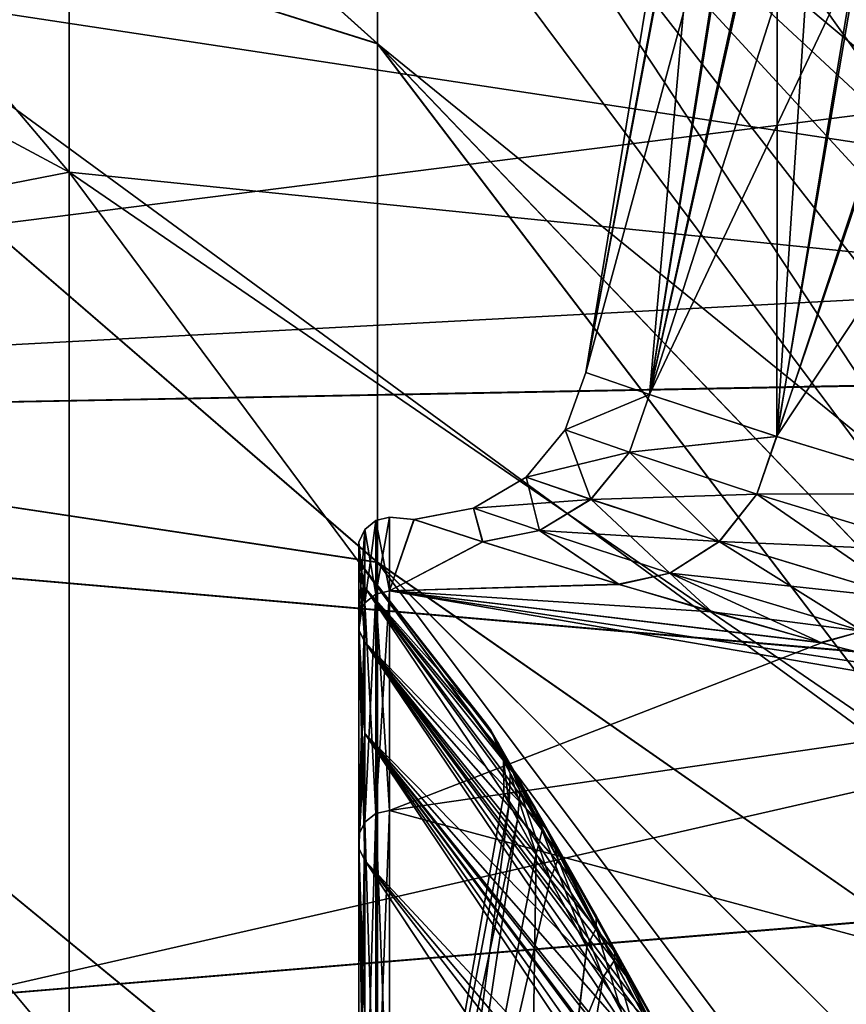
# Model space of a CAD drawing. Header units: metres. Extents: x 59 to 135, y -85 to 87.
# Tile 168 of 210: x 108.42 to 109.82, y 11.45 to 13.11. Entities that reach past the tile are written whole.
import ezdxf

# ---------------------------------------------------------------- set-up
doc = ezdxf.new("R2010")
doc.units = ezdxf.units.M
doc.layers.add('solid_21_404_502_XXX', color=7, linetype='CONTINUOUS')

msp = doc.modelspace()

# ---------------------------------------------------------------- linework, layer by layer
at = {"layer": 'solid_21_404_502_XXX'}
for points in [[(108.507957, 12.848927, -12.122337), (106.273232, 14.045735, -13.251468), (106.273232, 15.489164, -11.531256)], [(108.507957, 14.169364, -10.5487), (108.507957, 12.848927, -12.122337), (106.273232, 15.489164, -11.531256)], [(110.528244, 12.643284, -9.412577), (108.507957, 14.169364, -10.5487), (108.507957, 15.298185, -8.832412)], [(110.528244, 13.650528, -7.881136), (110.528244, 12.643284, -9.412577), (108.507957, 15.298185, -8.832412)], [(107.437912, 14.492756, 6.662061), (109.027382, 13.732345, 4.460633), (109.027382, 13.065102, 6.146352)], [(107.437912, 13.564951, 8.391373), (107.437912, 14.492756, 6.662061), (109.027382, 13.065102, 6.146352)], [(107.437912, 14.492524, -6.662565), (107.437912, 13.564659, -8.391845), (109.027382, 13.064601, -6.147416)], [(107.437912, 14.492524, -6.662565), (109.027382, 13.064601, -6.147416), (109.027382, 13.731981, -4.461751)], [(109.027382, 14.18308, 2.704586), (110.286034, 12.682173, 2.768934), (110.449112, 12.412505, 3.003947)], [(109.027382, 14.18308, 2.704586), (110.449112, 12.412505, 3.003947), (110.449112, 12.187748, 3.81481)], [(109.027382, 14.18308, 2.704586), (110.010506, 13.127405, 2.279564), (110.139717, 12.920106, 2.526765)], [(109.027382, 14.18308, 2.704586), (110.139717, 12.920106, 2.526765), (110.286034, 12.682173, 2.768934)], [(109.027382, 13.732345, 4.460633), (109.027382, 14.18308, 2.704586), (110.449112, 12.187748, 3.81481)], [(109.027382, 14.182859, -2.705741), (110.141525, 12.917185, -2.529983), (110.01297, 13.123472, -2.284635)], [(109.027382, 14.182859, -2.705741), (109.027382, 13.731981, -4.461751), (110.141525, 12.917185, -2.529983)], [(108.507957, 12.848927, 12.122337), (108.507957, 14.169364, 10.5487), (106.273232, 14.045735, 13.251468)], [(110.528244, 11.465061, -10.816728), (108.507957, 12.848927, -12.122337), (108.507957, 14.169364, -10.5487)], [(110.528244, 12.643284, -9.412577), (110.528244, 11.465061, -10.816728), (108.507957, 14.169364, -10.5487)], [(110.528244, 12.643284, 9.412577), (108.507957, 14.169364, 10.5487), (108.507957, 12.848927, 12.122337)], [(110.528244, 12.643284, 9.412577), (110.528244, 13.650528, 7.881136), (108.507957, 14.169364, 10.5487)], [(108.507957, 11.35473, -13.53204), (106.273232, 12.412361, -14.792476), (106.273232, 14.045735, -13.251468)], [(108.507957, 12.848927, -12.122337), (108.507957, 11.35473, -13.53204), (106.273232, 14.045735, -13.251468)], [(108.507957, 12.848927, 12.122337), (106.273232, 14.045735, 13.251468), (106.273232, 12.412361, 14.792476)], [(109.027382, 13.732345, 4.460633), (110.449112, 12.187748, 3.81481), (110.449112, 11.910082, 4.609113)], [(109.027382, 13.732345, 4.460633), (110.449112, 11.910082, 4.609113), (110.449112, 11.580712, 5.383408)], [(109.027382, 13.065102, 6.146352), (109.027382, 13.732345, 4.460633), (110.449112, 11.580712, 5.383408)], [(109.027382, 13.731981, -4.461751), (110.449112, 12.187748, -3.814811), (110.449112, 12.412505, -3.003947)], [(109.027382, 13.731981, -4.461751), (110.449112, 12.412505, -3.003947), (110.287018, 12.680564, -2.770449)], [(109.027382, 13.731981, -4.461751), (110.449112, 11.910082, -4.609113), (110.449112, 12.187748, -3.814811)], [(109.027382, 13.731981, -4.461751), (109.027382, 13.064601, -6.147416), (110.449112, 11.910082, -4.609113)], [(109.027382, 13.731981, -4.461751), (110.287018, 12.680564, -2.770449), (110.141525, 12.917185, -2.529983)], [(109.569061, 13.673569, -0.013824), (109.378418, 12.511602, -0.334953), (109.378487, 12.511582, 0.335844)], [(109.569061, 13.673569, -0.013824), (109.590805, 13.637671, -0.469705), (109.378418, 12.511602, -0.334953)], [(109.589005, 13.640716, 0.449791), (109.569061, 13.673569, -0.013824), (109.378487, 12.511582, 0.335844)], [(109.590805, 13.637671, -0.469705), (109.655365, 13.530943, -0.930697), (109.378418, 12.511602, -0.334953)], [(109.589005, 13.640716, 0.449791), (109.378487, 12.511582, 0.335844), (109.48616, 12.474373, 0.998473)], [(109.652466, 13.53576, 0.915145), (109.589005, 13.640716, 0.449791), (109.48616, 12.474373, 0.998473)], [(109.95063, 11.832475, 15.893772), (107.817078, 13.395056, 16.543512), (109.95063, 13.597622, 14.412637)], [(109.95063, 11.832475, -15.893772), (109.95063, 13.597622, -14.412637), (107.817078, 13.394988, -16.543566)], [(107.437912, 12.431806, 9.99366), (107.437912, 13.564951, 8.391373), (109.027382, 12.191872, 7.735166)], [(107.437912, 13.564951, 8.391373), (109.027382, 13.065102, 6.146352), (109.027382, 12.191872, 7.735166)], [(107.437912, 13.564659, -8.391845), (107.437912, 12.431458, -9.994093), (109.027382, 12.191242, -7.736159)], [(107.437912, 13.564659, -8.391845), (109.027382, 12.191242, -7.736159), (109.027382, 13.064601, -6.147416)], [(105.599998, 13.539354, 18.59263), (105.599998, 12.408435, 19.365711), (112.00573, 13.219634, 18.821299)], [(105.599998, 13.539352, -18.59263), (112.006294, 13.217943, -18.822487), (112.246452, 12.533974, -19.284697)], [(105.599998, 12.408433, -19.365711), (105.599998, 13.539352, -18.59263), (112.246452, 12.533974, -19.284697)], [(109.655365, 13.530943, -0.930697), (109.485947, 12.474453, -0.997597), (109.378418, 12.511602, -0.334953)], [(109.655365, 13.530943, -0.930697), (109.70462, 13.448859, -1.162141), (109.485947, 12.474453, -0.997597)], [(109.701416, 13.454207, 1.148603), (109.652466, 13.53576, 0.915145), (109.48616, 12.474373, 0.998473)], [(109.70462, 13.448859, -1.162141), (109.765846, 13.346356, -1.393661), (109.485947, 12.474453, -0.997597)], [(109.701416, 13.454207, 1.148603), (109.48616, 12.474373, 0.998473), (109.700211, 12.403715, 1.635605)], [(109.762535, 13.35192, 1.382246), (109.701416, 13.454207, 1.148603), (109.700211, 12.403715, 1.635605)], [(109.95063, 11.832475, 15.893772), (107.817078, 11.345376, 18.011045), (107.817078, 13.395056, 16.543512)], [(109.95063, 11.832475, -15.893772), (107.817078, 13.394988, -16.543566), (107.817078, 11.345306, -18.011089)], [(109.765846, 13.346356, -1.393661), (109.839798, 13.221755, -1.625349), (109.485947, 12.474453, -0.997597)], [(109.836517, 13.227318, 1.615877), (109.762535, 13.35192, 1.382246), (109.700211, 12.403715, 1.635605)], [(105.599998, 12.408435, 19.365711), (112.165619, 12.75759, 19.137501), (112.00573, 13.219634, 18.821299)], [(109.839798, 13.221755, -1.625349), (109.699867, 12.40382, -1.634811), (109.485947, 12.474453, -0.997597)], [(109.839798, 13.221755, -1.625349), (109.927132, 13.073077, -1.856518), (109.699867, 12.40382, -1.634811)], [(109.92408, 13.078295, 1.849025), (109.836517, 13.227318, 1.615877), (109.700211, 12.403715, 1.635605)], [(109.027382, 13.065102, 6.146352), (110.449112, 11.580712, 5.383408), (110.449112, 11.20107, 6.134332)], [(109.027382, 12.191872, 7.735166), (109.027382, 13.065102, 6.146352), (110.449112, 11.20107, 6.134332)], [(109.027382, 13.064601, -6.147416), (110.449112, 11.201071, -6.13433), (110.449112, 11.580713, -5.383406)], [(109.027382, 13.064601, -6.147416), (109.027382, 12.191242, -7.736159), (110.449112, 11.201071, -6.13433)], [(109.027382, 13.064601, -6.147416), (110.449112, 11.580713, -5.383406), (110.449112, 11.910082, -4.609113)], [(109.927132, 13.073077, -1.856518), (110.028572, 12.89881, -2.086154), (109.699867, 12.40382, -1.634811)], [(109.92408, 13.078295, 1.849025), (109.700211, 12.403715, 1.635605), (110.01635, 12.307334, 2.227723)], [(110.028572, 12.89881, -2.086154), (110.015991, 12.307441, -2.227163), (109.699867, 12.40382, -1.634811)], [(108.507957, 11.35473, 13.53204), (108.507957, 12.848927, 12.122337), (106.273232, 12.412361, 14.792476)], [(110.528244, 10.131793, -12.074601), (108.507957, 11.35473, -13.53204), (108.507957, 12.848927, -12.122337)], [(110.528244, 11.465061, -10.816728), (110.528244, 10.131793, -12.074601), (108.507957, 12.848927, -12.122337)], [(110.528244, 11.465061, 10.816728), (108.507957, 12.848927, 12.122337), (108.507957, 11.35473, 13.53204)], [(110.528244, 11.465061, 10.816728), (110.528244, 12.643284, 9.412577), (108.507957, 12.848927, 12.122337)], [(105.599998, 12.408435, 19.365711), (112.245857, 12.535616, 19.283628), (112.165619, 12.75759, 19.137501)], [(105.599998, 12.408435, 19.365711), (112.521721, 11.809196, 19.736841), (112.245857, 12.535616, 19.283628)], [(105.599998, 12.408433, -19.365711), (112.246452, 12.533974, -19.284697), (112.522324, 11.807676, -19.737751)], [(109.343628, 12.414776, 0.337983), (109.378487, 12.511582, 0.335844), (109.378418, 12.511602, -0.334953)], [(109.343658, 12.414769, -0.338324), (109.343628, 12.414776, 0.337983), (109.378418, 12.511602, -0.334953)], [(109.343628, 12.414776, 0.337983), (109.48616, 12.474373, 0.998473), (109.378487, 12.511582, 0.335844)], [(109.343658, 12.414769, -0.338324), (109.378418, 12.511602, -0.334953), (109.485947, 12.474453, -0.997597)], [(109.343628, 12.414776, 0.337983), (109.452156, 12.377267, 1.004627), (109.48616, 12.474373, 0.998473)], [(109.45224, 12.377245, -1.004979), (109.343658, 12.414769, -0.338324), (109.485947, 12.474453, -0.997597)], [(109.452156, 12.377267, 1.004627), (109.700211, 12.403715, 1.635605), (109.48616, 12.474373, 0.998473)], [(109.45224, 12.377245, -1.004979), (109.485947, 12.474453, -0.997597), (109.699867, 12.40382, -1.634811)], [(107.437912, 11.110474, 11.444668), (107.437912, 12.431806, 9.99366), (109.027382, 11.126422, 9.202025)], [(107.437912, 12.431806, 9.99366), (109.027382, 12.191872, 7.735166), (109.027382, 11.126422, 9.202025)], [(107.437912, 12.431458, -9.994093), (107.437912, 11.110075, -11.445054), (109.027382, 11.125672, -9.202931)], [(107.437912, 12.431458, -9.994093), (109.027382, 11.125672, -9.202931), (109.027382, 12.191242, -7.736159)], [(105.599998, 12.408435, 19.365711), (105.599998, 11.233498, 20.070091), (112.521721, 11.809196, 19.736841)], [(105.599998, 11.233494, -20.070093), (105.599998, 12.408433, -19.365711), (112.522324, 11.807676, -19.737751)], [(108.507957, 9.706979, -14.758744), (106.273232, 10.611132, -16.133442), (106.273232, 12.412361, -14.792476)], [(108.507957, 11.35473, -13.53204), (108.507957, 9.706979, -14.758744), (106.273232, 12.412361, -14.792476)], [(108.507957, 11.35473, 13.53204), (106.273232, 12.412361, 14.792476), (106.273232, 10.611132, 16.133442)], [(109.277992, 12.335438, 0.341132), (109.343628, 12.414776, 0.337983), (109.343658, 12.414769, -0.338324)], [(109.277992, 12.335438, 0.341132), (109.387253, 12.297852, 1.014279), (109.343628, 12.414776, 0.337983)], [(109.278015, 12.335432, -0.341477), (109.277992, 12.335438, 0.341132), (109.343658, 12.414769, -0.338324)], [(109.278015, 12.335432, -0.341477), (109.343658, 12.414769, -0.338324), (109.45224, 12.377245, -1.004979)], [(109.387253, 12.297852, 1.014279), (109.452156, 12.377267, 1.004627), (109.343628, 12.414776, 0.337983)], [(109.452156, 12.377267, 1.004627), (109.666626, 12.306502, 1.642653), (109.700211, 12.403715, 1.635605)], [(109.666794, 12.306456, -1.643044), (109.45224, 12.377245, -1.004979), (109.699867, 12.40382, -1.634811)], [(109.666626, 12.306502, 1.642653), (110.01635, 12.307334, 2.227723), (109.700211, 12.403715, 1.635605)], [(109.666794, 12.306456, -1.643044), (109.699867, 12.40382, -1.634811), (110.015991, 12.307441, -2.227163)], [(109.387329, 12.29783, -1.014634), (109.278015, 12.335432, -0.341477), (109.45224, 12.377245, -1.004979)], [(109.387253, 12.297852, 1.014279), (109.603462, 12.22684, 1.659317), (109.452156, 12.377267, 1.004627)], [(109.387329, 12.29783, -1.014634), (109.45224, 12.377245, -1.004979), (109.666794, 12.306456, -1.643044)], [(109.603462, 12.22684, 1.659317), (109.666626, 12.306502, 1.642653), (109.452156, 12.377267, 1.004627)], [(109.189514, 12.282988, 0.346876), (109.277992, 12.335438, 0.341132), (109.278015, 12.335432, -0.341477)], [(109.189514, 12.282988, 0.346876), (109.300446, 12.245146, 1.031567), (109.277992, 12.335438, 0.341132)], [(109.189537, 12.282981, -0.347227), (109.189514, 12.282988, 0.346876), (109.278015, 12.335432, -0.341477)], [(109.189537, 12.282981, -0.347227), (109.278015, 12.335432, -0.341477), (109.387329, 12.29783, -1.014634)], [(109.300446, 12.245146, 1.031567), (109.387253, 12.297852, 1.014279), (109.277992, 12.335438, 0.341132)], [(109.603638, 12.226793, -1.659713), (109.387329, 12.29783, -1.014634), (109.666794, 12.306456, -1.643044)], [(109.603462, 12.22684, 1.659317), (109.92234, 12.130298, 2.258654), (109.666626, 12.306502, 1.642653)], [(109.603638, 12.226793, -1.659713), (109.666794, 12.306456, -1.643044), (109.982399, 12.210468, -2.234638)], [(109.666626, 12.306502, 1.642653), (109.982254, 12.210513, 2.234391), (110.01635, 12.307334, 2.227723)], [(109.92234, 12.130298, 2.258654), (109.982254, 12.210513, 2.234391), (109.666626, 12.306502, 1.642653)], [(109.982399, 12.210468, -2.234638), (109.666794, 12.306456, -1.643044), (110.015991, 12.307441, -2.227163)], [(109.300522, 12.245122, -1.031928), (109.189537, 12.282981, -0.347227), (109.387329, 12.29783, -1.014634)], [(109.300446, 12.245146, 1.031567), (109.520172, 12.17356, 1.688236), (109.387253, 12.297852, 1.014279)], [(109.300522, 12.245122, -1.031928), (109.387329, 12.29783, -1.014634), (109.603638, 12.226793, -1.659713)], [(109.520172, 12.17356, 1.688236), (109.603462, 12.22684, 1.659317), (109.387253, 12.297852, 1.014279)], [(109.189537, 12.282981, -0.347227), (109.204277, 12.226307, -1.043625), (109.089127, 12.263772, -0.34973)], [(109.189537, 12.282981, -0.347227), (109.089127, 12.263772, -0.34973), (109.089325, 12.263706, 0.352142)], [(109.189514, 12.282988, 0.346876), (109.089325, 12.263706, 0.352142), (109.204872, 12.226117, 1.045969)], [(109.189537, 12.282981, -0.347227), (109.089325, 12.263706, 0.352142), (109.189514, 12.282988, 0.346876)], [(109.189514, 12.282988, 0.346876), (109.204872, 12.226117, 1.045969), (109.300446, 12.245146, 1.031567)], [(109.300522, 12.245122, -1.031928), (109.204277, 12.226307, -1.043625), (109.189537, 12.282981, -0.347227)], [(109.024643, 12.262389, 0), (109.006142, 12.247281, 0), (109.006142, 12.123382, 1.737678)], [(109.024643, 12.262389, 0), (109.024643, 12.138336, -1.739821), (109.006142, 12.247281, 0)], [(109.024643, 12.138336, 1.739822), (109.024643, 12.262389, 0), (109.006142, 12.123382, 1.737678)], [(109.024643, 12.138336, 1.739822), (109.047752, 12.143926, 1.740623), (109.047752, 12.268036, 0)], [(109.024643, 12.262389, 0), (109.047752, 12.268036, 0), (109.047752, 12.143926, -1.740623)], [(109.024643, 12.138336, 1.739822), (109.047752, 12.268036, 0), (109.024643, 12.262389, 0)], [(109.024643, 12.262389, 0), (109.047752, 12.143926, -1.740623), (109.024643, 12.138336, -1.739821)], [(109.089325, 12.263706, 0.352142), (109.047752, 12.268036, 0), (109.047752, 12.143926, 1.740623)], [(109.089127, 12.263772, -0.34973), (109.047752, 12.143926, -1.740623), (109.047752, 12.268036, 0)], [(109.089325, 12.263706, 0.352142), (109.089127, 12.263772, -0.34973), (109.047752, 12.268036, 0)], [(109.089127, 12.263772, -0.34973), (109.204277, 12.226307, -1.043625), (109.047752, 12.143926, -1.740623)], [(109.204872, 12.226117, 1.045969), (109.089325, 12.263706, 0.352142), (109.047752, 12.143926, 1.740623)], [(109.006142, 12.247281, 0), (108.995964, 12.225669, 0), (108.995964, 12.101988, 1.734612)], [(109.006142, 12.247281, 0), (109.006142, 12.123382, -1.737678), (108.995964, 12.225669, 0)], [(109.006142, 12.123382, 1.737678), (109.006142, 12.247281, 0), (108.995964, 12.101988, 1.734612)], [(109.024643, 12.138336, -1.739821), (109.006142, 12.123382, -1.737678), (109.006142, 12.247281, 0)], [(109.300522, 12.245122, -1.031928), (109.433823, 12.154833, -1.711758), (109.204277, 12.226307, -1.043625)], [(109.300446, 12.245146, 1.031567), (109.204872, 12.226117, 1.045969), (109.43483, 12.154528, 1.714054)], [(109.300446, 12.245146, 1.031567), (109.43483, 12.154528, 1.714054), (109.520172, 12.17356, 1.688236)], [(109.520348, 12.173512, -1.688639), (109.433823, 12.154833, -1.711758), (109.300522, 12.245122, -1.031928)], [(109.520348, 12.173512, -1.688639), (109.300522, 12.245122, -1.031928), (109.603638, 12.226793, -1.659713)], [(108.995964, 12.225669, 0), (108.996109, 12.201782, 0), (108.996109, 12.078342, 1.731222)], [(108.995964, 12.225669, 0), (108.995964, 12.101988, -1.734611), (108.996109, 12.201782, 0)], [(108.995964, 12.101988, 1.734612), (108.995964, 12.225669, 0), (108.996109, 12.078342, 1.731222)], [(109.006142, 12.123382, -1.737678), (108.995964, 12.101988, -1.734611), (108.995964, 12.225669, 0)], [(109.204277, 12.226307, -1.043625), (109.433823, 12.154833, -1.711758), (109.047752, 12.143926, -1.740623)], [(109.43483, 12.154528, 1.714054), (109.204872, 12.226117, 1.045969), (109.047752, 12.143926, 1.740623)], [(109.520172, 12.17356, 1.688236), (109.844704, 12.076034, 2.299166), (109.603462, 12.22684, 1.659317)], [(109.520348, 12.173512, -1.688639), (109.603638, 12.226793, -1.659713), (109.922485, 12.130253, -2.258905)], [(109.844704, 12.076034, 2.299166), (109.92234, 12.130298, 2.258654), (109.603462, 12.22684, 1.659317)], [(109.922485, 12.130253, -2.258905), (109.603638, 12.226793, -1.659713), (109.982399, 12.210468, -2.234638)], [(108.995964, 12.101988, -1.734611), (108.996109, 12.078342, -1.731222), (108.996109, 12.201782, 0)], [(108.996109, 12.201782, 0), (109.006531, 12.180314, 0), (109.006531, 12.149469, 0.866282)], [(108.996109, 12.201782, 0), (108.996109, 12.078342, -1.731222), (109.006531, 12.180314, 0)], [(108.996109, 12.201782, 0), (109.006531, 12.149469, 0.866282), (109.006531, 12.057091, 1.728176)], [(108.996109, 12.078342, 1.731222), (108.996109, 12.201782, 0), (109.006531, 12.057091, 1.728176)], [(109.027382, 12.191872, 7.735166), (110.449112, 11.20107, 6.134332), (110.449112, 10.772801, 6.858625)], [(109.027382, 12.191872, 7.735166), (110.449112, 10.772801, 6.858625), (110.449112, 10.297767, 7.553144)], [(109.027382, 11.126422, 9.202025), (109.027382, 12.191872, 7.735166), (110.449112, 10.297767, 7.553144)], [(109.027382, 12.191242, -7.736159), (110.449112, 10.7728, -6.858626), (110.449112, 11.201071, -6.13433)], [(109.027382, 12.191242, -7.736159), (109.027382, 11.125672, -9.202931), (110.449112, 10.7728, -6.858626)], [(108.996109, 12.078342, -1.731222), (109.006531, 12.149469, -0.866282), (109.006531, 12.180314, 0)], [(109.211395, 11.91912, -0.114779), (109.006531, 12.180314, 0), (109.006531, 12.149469, -0.866282)], [(109.261993, 11.830522, 0.743799), (109.006531, 12.149469, 0.866282), (109.006531, 12.180314, 0)], [(109.219398, 11.905192, 0.313138), (109.261993, 11.830522, 0.743799), (109.006531, 12.180314, 0)], [(109.211395, 11.91912, -0.114779), (109.219398, 11.905192, 0.313138), (109.006531, 12.180314, 0)], [(109.520348, 12.173512, -1.688639), (109.590836, 12.108408, -2.03072), (109.433823, 12.154833, -1.711758)], [(109.520172, 12.17356, 1.688236), (109.43483, 12.154528, 1.714054), (109.775642, 12.056378, 2.336735)], [(109.520172, 12.17356, 1.688236), (109.775642, 12.056378, 2.336735), (109.844704, 12.076034, 2.299166)], [(109.844856, 12.075988, -2.299421), (109.590836, 12.108408, -2.03072), (109.520348, 12.173512, -1.688639)], [(109.844856, 12.075988, -2.299421), (109.520348, 12.173512, -1.688639), (109.922485, 12.130253, -2.258905)], [(109.433823, 12.154833, -1.711758), (109.590836, 12.108408, -2.03072), (109.047752, 12.143926, -1.740623)], [(109.775642, 12.056378, 2.336735), (109.43483, 12.154528, 1.714054), (109.047752, 12.143926, 1.740623)], [(108.996109, 12.078342, -1.731222), (109.006531, 12.057091, -1.728176), (109.006531, 12.149469, -0.866282)], [(109.024643, 12.138336, -1.739821), (109.024643, 11.768688, -3.444441), (109.006142, 12.123382, -1.737678)], [(109.024643, 12.138336, 1.739822), (109.006142, 12.123382, 1.737678), (109.006142, 11.754189, 3.440197)], [(109.024643, 11.768688, 3.444441), (109.024643, 12.138336, 1.739822), (109.006142, 11.754189, 3.440197)], [(109.311798, 11.7427, -1.038499), (109.006531, 12.149469, -0.866282), (109.006531, 12.057091, -1.728176)], [(109.240852, 11.867636, -0.572628), (109.211395, 11.91912, -0.114779), (109.006531, 12.149469, -0.866282)], [(109.311798, 11.7427, -1.038499), (109.240852, 11.867636, -0.572628), (109.006531, 12.149469, -0.866282)], [(109.459724, 11.47859, 1.610601), (109.006531, 12.057091, 1.728176), (109.006531, 12.149469, 0.866282)], [(109.341087, 11.690803, 1.176367), (109.459724, 11.47859, 1.610601), (109.006531, 12.149469, 0.866282)], [(109.261993, 11.830522, 0.743799), (109.341087, 11.690803, 1.176367), (109.006531, 12.149469, 0.866282)], [(109.024643, 11.768688, 3.444441), (109.047752, 11.774107, 3.446027), (109.047752, 12.143926, 1.740623)], [(109.024643, 11.768688, 3.444441), (109.047752, 12.143926, 1.740623), (109.024643, 12.138336, 1.739822)], [(109.024643, 12.138336, -1.739821), (109.047752, 12.143926, -1.740623), (109.047752, 11.774107, -3.446027)], [(109.024643, 12.138336, -1.739821), (109.047752, 11.774107, -3.446027), (109.024643, 11.768688, -3.444441)], [(109.775642, 12.056378, 2.336735), (109.047752, 12.143926, 1.740623), (109.047752, 11.774107, 3.446027)], [(110.216194, 11.943645, -2.890478), (109.047752, 11.774107, -3.446027), (109.047752, 12.143926, -1.740623)], [(109.983459, 12.001196, -2.622404), (110.216194, 11.943645, -2.890478), (109.047752, 12.143926, -1.740623)], [(109.77462, 12.056655, -2.335215), (109.983459, 12.001196, -2.622404), (109.047752, 12.143926, -1.740623)], [(109.590836, 12.108408, -2.03072), (109.77462, 12.056655, -2.335215), (109.047752, 12.143926, -1.740623)], [(109.006142, 12.123382, -1.737678), (109.006142, 11.754189, -3.440197), (108.995964, 12.101988, -1.734611)], [(109.006142, 12.123382, 1.737678), (108.995964, 12.101988, 1.734612), (108.995964, 11.733446, 3.434127)], [(109.006142, 11.754189, 3.440197), (109.006142, 12.123382, 1.737678), (108.995964, 11.733446, 3.434127)], [(109.024643, 11.768688, -3.444441), (109.006142, 11.754189, -3.440197), (109.006142, 12.123382, -1.737678)], [(109.844856, 12.075988, -2.299421), (109.77462, 12.056655, -2.335215), (109.590836, 12.108408, -2.03072)], [(108.995964, 12.101988, -1.734611), (108.995964, 11.733446, -3.434126), (108.996109, 12.078342, -1.731222)], [(108.995964, 12.101988, 1.734612), (108.996109, 12.078342, 1.731222), (108.996109, 11.710522, 3.427417)], [(108.995964, 11.733446, 3.434127), (108.995964, 12.101988, 1.734612), (108.996109, 11.710522, 3.427417)], [(109.006142, 11.754189, -3.440197), (108.995964, 11.733446, -3.434126), (108.995964, 12.101988, -1.734611)], [(108.995964, 11.733446, -3.434126), (108.996109, 11.710522, -3.427417), (108.996109, 12.078342, -1.731222)], [(108.996109, 12.078342, -1.731222), (108.996109, 11.710522, -3.427417), (109.006531, 12.057091, -1.728176)], [(108.996109, 12.078342, 1.731222), (109.006531, 12.057091, 1.728176), (109.006531, 11.903648, 2.581318)], [(108.996109, 12.078342, 1.731222), (109.006531, 11.903648, 2.581318), (109.006531, 11.689917, 3.421386)], [(108.996109, 11.710522, 3.427417), (108.996109, 12.078342, 1.731222), (109.006531, 11.689917, 3.421386)], [(109.844856, 12.075988, -2.299421), (109.983459, 12.001196, -2.622404), (109.77462, 12.056655, -2.335215)], [(109.844704, 12.076034, 2.299166), (109.775642, 12.056378, 2.336735), (110.216194, 11.943645, 2.890478)], [(108.996109, 11.710522, -3.427417), (109.006531, 11.903648, -2.581318), (109.006531, 12.057091, -1.728176)], [(109.503883, 11.398758, -1.741703), (109.006531, 12.057091, -1.728176), (109.006531, 11.903648, -2.581318)], [(109.36396, 11.650169, -1.272796), (109.311798, 11.7427, -1.038499), (109.006531, 12.057091, -1.728176)], [(109.427727, 11.536163, -1.507178), (109.36396, 11.650169, -1.272796), (109.006531, 12.057091, -1.728176)], [(109.503883, 11.398758, -1.741703), (109.427727, 11.536163, -1.507178), (109.006531, 12.057091, -1.728176)], [(109.720901, 10.999446, 2.259453), (109.006531, 11.903648, 2.581318), (109.006531, 12.057091, 1.728176)], [(109.621933, 11.183009, 2.044245), (109.720901, 10.999446, 2.259453), (109.006531, 12.057091, 1.728176)], [(109.535248, 11.341813, 1.827875), (109.621933, 11.183009, 2.044245), (109.006531, 12.057091, 1.728176)], [(109.459724, 11.47859, 1.610601), (109.535248, 11.341813, 1.827875), (109.006531, 12.057091, 1.728176)], [(109.775642, 12.056378, 2.336735), (109.047752, 11.774107, 3.446027), (110.216194, 11.943645, 2.890478)], [(109.047752, 11.774107, 3.446027), (110.216194, 11.4602, 4.435012), (110.216194, 11.943645, 2.890478)], [(110.216194, 11.943645, -2.890478), (110.216194, 11.4602, -4.435012), (109.047752, 11.774107, -3.446027)], [(108.996109, 11.710522, -3.427417), (109.006531, 11.689917, -3.421386), (109.006531, 11.903648, -2.581318)], [(109.813812, 10.824648, -2.438998), (109.006531, 11.903648, -2.581318), (109.006531, 11.689917, -3.421386)], [(109.593338, 11.235626, -1.976008), (109.503883, 11.398758, -1.741703), (109.006531, 11.903648, -2.581318)], [(109.696449, 11.045029, -2.20892), (109.593338, 11.235626, -1.976008), (109.006531, 11.903648, -2.581318)], [(109.813812, 10.824648, -2.438998), (109.696449, 11.045029, -2.20892), (109.006531, 11.903648, -2.581318)], [(110.094254, 10.282085, 2.88581), (109.006531, 11.689917, 3.421386), (109.006531, 11.903648, 2.581318)], [(109.956841, 10.550955, 2.681739), (110.094254, 10.282085, 2.88581), (109.006531, 11.903648, 2.581318)], [(109.832039, 10.790099, 2.472008), (109.956841, 10.550955, 2.681739), (109.006531, 11.903648, 2.581318)], [(109.720901, 10.999446, 2.259453), (109.832039, 10.790099, 2.472008), (109.006531, 11.903648, 2.581318)], [(109.232033, 11.885545, 0.392513), (109.219398, 11.905192, 0.313138), (109.211395, 11.91912, -0.114779)], [(109.218468, 11.909396, -0.114267), (109.211395, 11.91912, -0.114779), (109.240852, 11.867636, -0.572628)], [(109.218468, 11.909396, -0.114267), (109.232033, 11.885545, 0.392513), (109.211395, 11.91912, -0.114779)], [(109.25029, 11.853721, -0.585214), (109.218468, 11.909396, -0.114267), (109.240852, 11.867636, -0.572628)], [(109.218468, 11.909396, -0.114267), (109.251282, 11.83669, 0.363583), (109.232033, 11.885545, 0.392513)], [(109.239754, 11.857451, -0.111882), (109.251282, 11.83669, 0.363583), (109.218468, 11.909396, -0.114267)], [(109.25029, 11.853721, -0.585214), (109.239754, 11.857451, -0.111882), (109.218468, 11.909396, -0.114267)], [(109.232033, 11.885545, 0.392513), (109.261993, 11.830522, 0.743799), (109.219398, 11.905192, 0.313138)], [(109.232033, 11.885545, 0.392513), (109.29319, 11.778445, 0.884487), (109.261993, 11.830522, 0.743799)], [(109.232033, 11.885545, 0.392513), (109.251282, 11.83669, 0.363583), (109.305, 11.740436, 0.826801)], [(109.232033, 11.885545, 0.392513), (109.305, 11.740436, 0.826801), (109.29319, 11.778445, 0.884487)], [(109.239754, 11.857451, -0.111882), (109.240456, 11.801417, -0.109783), (109.249367, 11.784975, 0.323936)], [(109.251282, 11.83669, 0.363583), (109.239754, 11.857451, -0.111882), (109.249367, 11.784975, 0.323936)], [(109.268097, 11.806695, -0.552602), (109.240456, 11.801417, -0.109783), (109.239754, 11.857451, -0.111882)], [(109.268097, 11.806695, -0.552602), (109.239754, 11.857451, -0.111882), (109.25029, 11.853721, -0.585214)], [(109.25029, 11.853721, -0.585214), (109.240852, 11.867636, -0.572628), (109.311798, 11.7427, -1.038499)], [(109.322174, 11.727337, -1.037321), (109.25029, 11.853721, -0.585214), (109.311798, 11.7427, -1.038499)], [(109.331833, 11.692073, -0.977554), (109.25029, 11.853721, -0.585214), (109.322174, 11.727337, -1.037321)], [(109.331833, 11.692073, -0.977554), (109.268097, 11.806695, -0.552602), (109.25029, 11.853721, -0.585214)], [(109.95063, 9.907313, 17.159969), (107.817078, 11.345376, 18.011045), (109.95063, 11.832475, 15.893772)], [(109.95063, 9.907313, -17.159969), (109.95063, 11.832475, -15.893772), (107.817078, 11.345306, -18.011089)], [(109.251282, 11.83669, 0.363583), (109.249367, 11.784975, 0.323936), (109.295235, 11.701151, 0.759992)], [(109.305, 11.740436, 0.826801), (109.251282, 11.83669, 0.363583), (109.295235, 11.701151, 0.759992)], [(109.29319, 11.778445, 0.884487), (109.341087, 11.690803, 1.176367), (109.261993, 11.830522, 0.743799)], [(105.599998, 11.233498, 20.070091), (112.72599, 11.299597, 20.032951), (112.521721, 11.809196, 19.736841)], [(105.599998, 11.233494, -20.070093), (112.522324, 11.807676, -19.737751), (112.833549, 11.039065, -20.177687)], [(109.263756, 11.758682, -0.503963), (109.240456, 11.801417, -0.109783), (109.268097, 11.806695, -0.552602)], [(109.318672, 11.657942, -0.90381), (109.263756, 11.758682, -0.503963), (109.268097, 11.806695, -0.552602)], [(109.318672, 11.657942, -0.90381), (109.268097, 11.806695, -0.552602), (109.331833, 11.692073, -0.977554)], [(109.240456, 11.801417, -0.109783), (109.063263, 10.805161, 0.001232), (109.249367, 11.784975, 0.323936)], [(109.263756, 11.758682, -0.503963), (109.063263, 10.805161, 0.001232), (109.240456, 11.801417, -0.109783)], [(109.024643, 11.160923, 5.079369), (109.047752, 11.166062, 5.081707), (109.047752, 11.774107, 3.446027)], [(109.024643, 11.160923, 5.079369), (109.047752, 11.774107, 3.446027), (109.024643, 11.768688, 3.444441)], [(109.024643, 11.768688, -3.444441), (109.047752, 11.774107, -3.446027), (109.047752, 11.166062, -5.081707)], [(109.047752, 11.774107, 3.446027), (109.047752, 11.166062, 5.081707), (110.216194, 11.4602, 4.435012)], [(110.216194, 11.4602, -4.435012), (109.047752, 11.166062, -5.081707), (109.047752, 11.774107, -3.446027)], [(109.249367, 11.784975, 0.323936), (109.063263, 10.805161, 0.001232), (109.117493, 10.78441, 0.672963)], [(109.249367, 11.784975, 0.323936), (109.117493, 10.78441, 0.672963), (109.295235, 11.701151, 0.759992)], [(109.29319, 11.778445, 0.884487), (109.395828, 11.596601, 1.345923), (109.341087, 11.690803, 1.176367)], [(109.29319, 11.778445, 0.884487), (109.305, 11.740436, 0.826801), (109.396072, 11.575611, 1.26427)], [(109.29319, 11.778445, 0.884487), (109.396072, 11.575611, 1.26427), (109.395828, 11.596601, 1.345923)], [(109.006142, 11.754189, -3.440197), (109.006142, 11.147172, -5.073111), (108.995964, 11.733446, -3.434126)], [(109.006142, 11.754189, 3.440197), (108.995964, 11.733446, 3.434127), (108.995964, 11.127501, 5.064159)], [(109.006142, 11.147172, 5.073111), (109.006142, 11.754189, 3.440197), (108.995964, 11.127501, 5.064159)], [(109.024643, 11.768688, -3.444441), (109.024643, 11.160923, -5.079369), (109.006142, 11.754189, -3.440197)], [(109.024643, 11.768688, 3.444441), (109.006142, 11.754189, 3.440197), (109.006142, 11.147172, 5.073111)], [(109.024643, 11.160923, 5.079369), (109.024643, 11.768688, 3.444441), (109.006142, 11.147172, 5.073111)], [(109.024643, 11.160923, -5.079369), (109.006142, 11.147172, -5.073111), (109.006142, 11.754189, -3.440197)], [(109.024643, 11.768688, -3.444441), (109.047752, 11.166062, -5.081707), (109.024643, 11.160923, -5.079369)], [(109.263756, 11.758682, -0.503963), (109.118332, 10.784076, -0.678105), (109.063263, 10.805161, 0.001232)], [(109.318672, 11.657942, -0.90381), (109.118332, 10.784076, -0.678105), (109.263756, 11.758682, -0.503963)], [(109.305, 11.740436, 0.826801), (109.295235, 11.701151, 0.759992), (109.380363, 11.543941, 1.199216)], [(109.396072, 11.575611, 1.26427), (109.305, 11.740436, 0.826801), (109.380363, 11.543941, 1.199216)], [(109.322174, 11.727337, -1.037321), (109.311798, 11.7427, -1.038499), (109.36396, 11.650169, -1.272796)], [(108.995964, 11.733446, -3.434126), (108.995964, 11.127501, -5.064158), (108.996109, 11.710522, -3.427417)], [(108.995964, 11.733446, 3.434127), (108.996109, 11.710522, 3.427417), (108.996109, 11.105761, 5.054264)], [(108.995964, 11.127501, 5.064159), (108.995964, 11.733446, 3.434127), (108.996109, 11.105761, 5.054264)], [(109.006142, 11.147172, -5.073111), (108.995964, 11.127501, -5.064158), (108.995964, 11.733446, -3.434126)], [(109.428131, 11.53882, -1.459066), (109.322174, 11.727337, -1.037321), (109.36396, 11.650169, -1.272796)], [(109.426208, 11.520614, -1.37677), (109.322174, 11.727337, -1.037321), (109.428131, 11.53882, -1.459066)], [(109.426208, 11.520614, -1.37677), (109.331833, 11.692073, -0.977554), (109.322174, 11.727337, -1.037321)], [(108.995964, 11.127501, -5.064158), (108.996109, 11.105761, -5.054264), (108.996109, 11.710522, -3.427417)], [(108.996109, 11.710522, -3.427417), (108.996109, 11.105761, -5.054264), (109.006531, 11.689917, -3.421386)], [(108.996109, 11.710522, 3.427417), (109.006531, 11.689917, 3.421386), (109.006531, 11.41698, 4.244126)], [(108.996109, 11.710522, 3.427417), (109.006531, 11.41698, 4.244126), (109.006531, 11.08622, 5.045371)], [(108.996109, 11.105761, 5.054264), (108.996109, 11.710522, 3.427417), (109.006531, 11.08622, 5.045371)], [(108.996109, 11.105761, -5.054264), (109.006531, 11.41698, -4.244126), (109.006531, 11.689917, -3.421386)], [(110.094254, 10.048366, -3.616563), (109.006531, 11.689917, -3.421386), (109.006531, 11.41698, -4.244126)], [(109.946556, 10.570827, -2.665441), (109.813812, 10.824648, -2.438998), (109.006531, 11.689917, -3.421386)], [(110.094254, 10.28215, -2.885576), (109.946556, 10.570827, -2.665441), (109.006531, 11.689917, -3.421386)], [(110.094254, 10.048366, -3.616563), (110.094254, 10.28215, -2.885576), (109.006531, 11.689917, -3.421386)], [(110.094254, 10.048296, 3.616757), (109.006531, 11.41698, 4.244126), (109.006531, 11.689917, 3.421386)], [(110.094254, 10.282085, 2.88581), (110.094254, 10.048296, 3.616757), (109.006531, 11.689917, 3.421386)], [(109.295235, 11.701151, 0.759992), (109.117493, 10.78441, 0.672963), (109.279701, 10.723868, 1.329103)], [(109.295235, 11.701151, 0.759992), (109.279701, 10.723868, 1.329103), (109.380363, 11.543941, 1.199216)], [(109.40773, 11.493075, -1.30765), (109.318672, 11.657942, -0.90381), (109.331833, 11.692073, -0.977554)], [(109.40773, 11.493075, -1.30765), (109.331833, 11.692073, -0.977554), (109.426208, 11.520614, -1.37677)], [(109.395828, 11.596601, 1.345923), (109.459724, 11.47859, 1.610601), (109.341087, 11.690803, 1.176367)], [(109.40773, 11.493075, -1.30765), (109.118332, 10.784076, -0.678105), (109.318672, 11.657942, -0.90381)], [(109.428131, 11.53882, -1.459066), (109.36396, 11.650169, -1.272796), (109.427727, 11.536163, -1.507178)], [(109.395828, 11.596601, 1.345923), (109.531479, 11.352085, 1.767165), (109.459724, 11.47859, 1.610601)], [(109.395828, 11.596601, 1.345923), (109.396072, 11.575611, 1.26427), (109.517586, 11.352324, 1.667207)], [(109.395828, 11.596601, 1.345923), (109.517586, 11.352324, 1.667207), (109.531479, 11.352085, 1.767165)], [(109.396072, 11.575611, 1.26427), (109.380363, 11.543941, 1.199216), (109.438866, 11.434993, 1.419992)], [(109.517586, 11.352324, 1.667207), (109.396072, 11.575611, 1.26427), (109.438866, 11.434993, 1.419992)], [(109.380363, 11.543941, 1.199216), (109.279701, 10.723868, 1.329103), (109.282387, 10.722892, 1.337054)], [(109.380363, 11.543941, 1.199216), (109.282387, 10.722892, 1.337054), (109.438866, 11.434993, 1.419992)], [(109.545319, 11.300809, -1.744359), (109.426208, 11.520614, -1.37677), (109.428131, 11.53882, -1.459066)], [(109.428131, 11.53882, -1.459066), (109.427727, 11.536163, -1.507178), (109.503883, 11.398758, -1.741703)], [(109.560974, 11.298278, -1.844055), (109.428131, 11.53882, -1.459066), (109.503883, 11.398758, -1.741703)], [(109.545319, 11.300809, -1.744359), (109.428131, 11.53882, -1.459066), (109.560974, 11.298278, -1.844055)], [(109.466011, 11.383912, -1.510424), (109.40773, 11.493075, -1.30765), (109.426208, 11.520614, -1.37677)], [(109.466011, 11.383912, -1.510424), (109.426208, 11.520614, -1.37677), (109.545319, 11.300809, -1.744359)], [(109.40773, 11.493075, -1.30765), (109.279106, 10.724085, -1.32733), (109.118332, 10.784076, -0.678105)], [(109.466011, 11.383912, -1.510424), (109.279106, 10.724085, -1.32733), (109.40773, 11.493075, -1.30765)], [(109.531479, 11.352085, 1.767165), (109.535248, 11.341813, 1.827875), (109.459724, 11.47859, 1.610601)], [(110.528244, 10.131793, 12.074601), (110.528244, 11.465061, 10.816728), (108.507957, 11.35473, 13.53204)], [(109.047752, 11.166062, 5.081707), (110.216194, 10.777969, 5.902618), (110.216194, 11.4602, 4.435012)], [(110.216194, 11.4602, -4.435012), (110.216194, 10.77797, -5.902617), (109.047752, 11.166062, -5.081707)]]:
    msp.add_3dface(points, dxfattribs=at)

doc.saveas('drawing.dxf')
